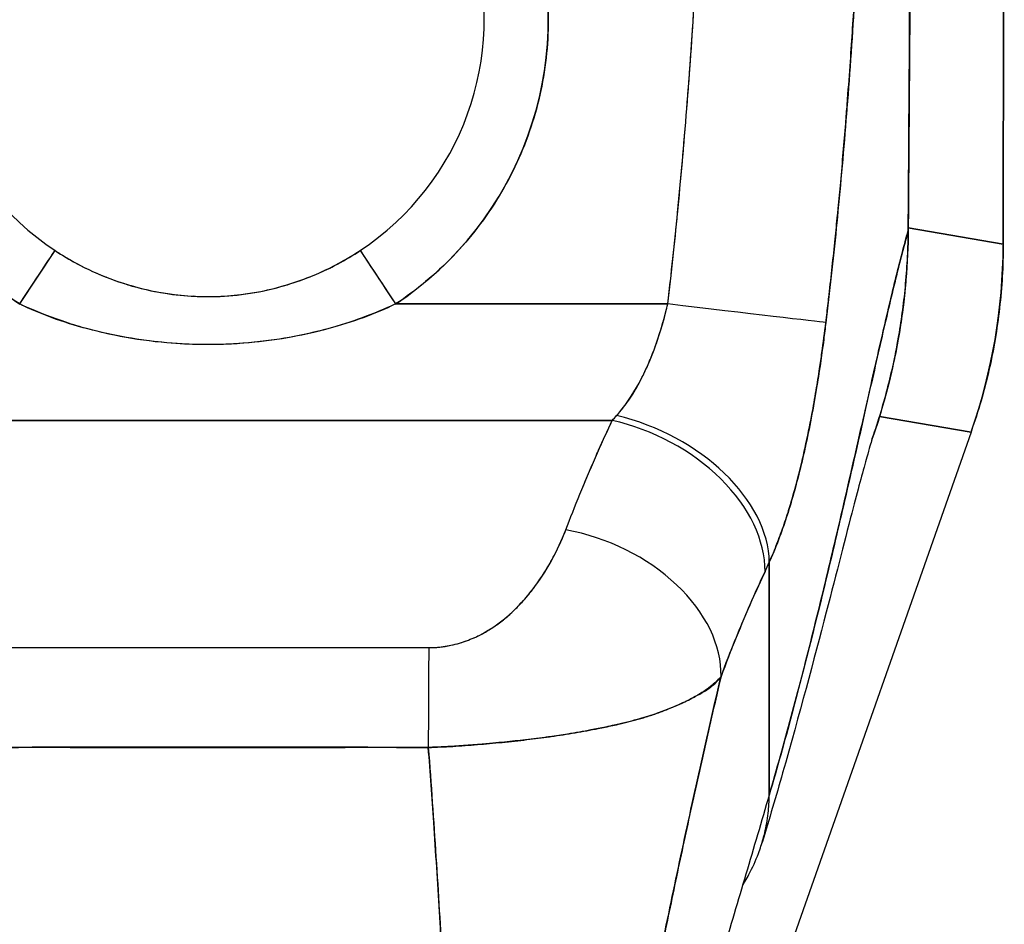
# Model space of a CAD drawing. Extents: x 784 to 1207, y 24 to 294.
# Tile 52 of 217: x 898.11 to 899.32, y 186.16 to 187.27. Entities that reach past the tile are written whole.
import ezdxf

# ---------------------------------------------------------------- set-up
doc = ezdxf.new("R2010")
doc.units = 0
doc.header["$LTSCALE"] = 4
doc.header["$MEASUREMENT"] = 0
doc.layers.get('0').update_dxf_attribs({"linetype": 'CONTINUOUS'})

msp = doc.modelspace()

# ---------------------------------------------------------------- linework, layer by layer
for p, q in [((899.3208, 186.9923), (899.3221, 188.0564)), ((899.3221, 188.0564), (899.3208, 186.9923)), ((898.7383, 187.1267), (898.7383, 187.1267)), ((898.7304, 187.1062), (898.7304, 187.1063)), ((898.5869, 187.0299), (898.5869, 187.0298)), ((899.2043, 187.0123), (899.3208, 186.9923)), ((899.3208, 186.9923), (899.2043, 187.0123)), ((899.2043, 187.0087), (899.2042, 187.0087)), ((898.142, 186.9955), (898.142, 186.9954)), ((898.5475, 186.9954), (898.5475, 186.9955)), ((899.3208, 186.9923), (899.3208, 186.991)), ((898.1142, 186.9188), (898.1576, 186.9844)), ((898.5319, 186.9844), (898.5753, 186.9188)), ((898.219, 186.9522), (898.2201, 186.9519)), ((898.238, 186.9454), (898.238, 186.9452)), ((898.238, 186.9452), (898.238, 186.9454)), ((898.2498, 186.9415), (898.2498, 186.9418)), ((898.9122, 186.9445), (898.9122, 186.9445)), ((898.9122, 186.9445), (898.9122, 186.9445)), ((898.3274, 186.9286), (898.3297, 186.9282)), ((898.5869, 186.9267), (898.5869, 186.9267)), ((898.5753, 186.9188), (898.9093, 186.9188)), ((898.9093, 186.9188), (898.5753, 186.9188)), ((898.91, 186.9248), (898.91, 186.9248)), ((898.142, 186.9069), (898.142, 186.9065)), ((898.5475, 186.9065), (898.5475, 186.9069)), ((898.3159, 186.8697), (898.3154, 186.8697)), ((898.3727, 186.8697), (898.3722, 186.8697)), ((897.8484, 186.776), (898.8411, 186.776)), ((898.8411, 186.776), (897.8484, 186.776)), ((899.1691, 186.781), (899.2813, 186.7618)), ((899.2813, 186.7618), (899.1691, 186.781)), ((899.2813, 186.7618), (898.7988, 185.3887)), ((899.2817, 186.7631), (899.2813, 186.7618)), ((899.0337, 186.3168), (899.0337, 186.6021)), ((899.0337, 186.6021), (899.0337, 186.3168)), ((898.7188, 186.5414), (898.7188, 186.5414)), ((898.6991, 186.5253), (898.6991, 186.5253)), ((898.6991, 186.5253), (898.6991, 186.5253)), ((898.2227, 186.3752), (898.2227, 186.3754)), ((898.2227, 186.3754), (898.2227, 186.3752)), ((898.2345, 186.3752), (898.2345, 186.3754)), ((898.2463, 186.3754), (898.2463, 186.3752)), ((898.4432, 186.3752), (898.4432, 186.3753)), ((898.455, 186.3753), (898.455, 186.3752)), ((898.4668, 186.3753), (898.4668, 186.3752)), ((898.4668, 186.3752), (898.4668, 186.3753))]:
    msp.add_line(p, q)
for centre, radius, start, end in [((898.3448, 187.2673), 0.4179, 303.4812, 236.5188), ((898.3448, 187.2673), 0.3392, 303.4812, 236.5188), ((898.3448, 187.2674), 0.5079, 255.3119, 255.312), ((898.3447, 187.2674), 0.5079, 284.688, 284.6881)]:
    msp.add_arc(centre, radius, start, end)
for centre, major_axis, ratio, start_param, end_param in [((899.1925, 187.0088), (0.0118, -0.0001), 0.00001, 0.135786, 0.227952), ((898.6336, 186.9914), (0.1162, 0.6786), 0.997956, 4.543675, 4.881103), ((898.1142, 186.9188), (0.0434, 0.0657), 0.00001, 4.712386, 6.250173), ((898.5753, 186.9188), (-0.0434, 0.0657), 0.00001, 0.032413, 1.570477), ((898.9093, 186.9188), (0.1955, -0.023), 0.00001, 0.126964, 1.570803), ((898.9093, 186.9188), (0.1955, -0.023), 0.00001, 0.126857, 1.570795), ((898.8768, 186.9578), (0.1374, 0.239), 0.280637, 4.023048, 4.058761), ((898.8766, 186.958), (0.1373, 0.2391), 0.281198, 4.022914, 4.058622), ((898.8465, 186.645), (0.1795, -0.0809), 0.661582, 0.294792, 1.860531), ((898.8465, 186.645), (0.1795, -0.0809), 0.661582, 0.294793, 1.860531), ((898.8411, 186.6333), (0.1785, -0.083), 0.690457, 0.302725, 1.881447), ((898.8411, 186.6333), (0.1785, -0.083), 0.690457, 0.302725, 1.881446), ((898.7842, 186.4991), (0.184, -0.0699), 0.701391, 0.242235, 1.831183), ((898.7842, 186.4991), (0.184, -0.0699), 0.701391, 0.242235, 1.831183), ((899.0648, 186.8919), (0.1189, 0.4119), 0.158708, 3.939526, 3.978632), ((899.0648, 186.8919), (-0.1189, -0.4118), 0.158692, 0.797928, 0.837041), ((898.616, 186.3548), (0.0006, 0.1968), 0.003076, 0.759767, 1.467632), ((898.616, 186.3548), (-0.0006, -0.1968), 0.003076, 3.90136, 4.609224), ((898.3448, 186.3958), (-0.0807, 0), 0.999084, 0.256191, 0.259896), ((898.3448, 186.3953), (-0.0689, 0), 0.999084, 0.293864, 0.298342), ((898.3448, 186.3953), (-0.0689, 0), 0.999084, 0.293864, 0.298342), ((898.3448, 186.3921), (-0.0602, 0), 0.999084, 0.280947, 0.286089), ((898.3448, 186.3921), (-0.0602, 0), 0.999084, 0.280947, 0.286089), ((898.3448, 186.3916), (-0.0485, 0), 0.999084, 0.341979, 0.348517), ((898.3448, 186.3916), (0.0485, 0), 0.999084, 5.934673, 5.939785), ((898.3448, 186.3921), (0.0602, 0), 0.999084, 5.997101, 6.000855), ((898.3448, 186.3921), (0.0602, 0), 0.999084, 5.997101, 6.000855), ((898.3448, 186.3953), (0.0689, 0), 0.999084, 5.984848, 5.987968), ((898.3448, 186.3953), (0.0689, 0), 0.999084, 5.984848, 5.987968), ((898.3448, 186.3958), (0.0807, 0), 0.999084, 6.023295, 6.025696)]:
    msp.add_ellipse(centre, major_axis=major_axis, ratio=ratio, start_param=start_param, end_param=end_param)
for points, knots in [([(899.2081, 187.9124), (899.2081, 187.8934), (899.2081, 187.873), (899.2081, 187.8517), (899.208, 187.838), (899.208, 187.8239), (899.208, 187.8094), (899.208, 187.8049), (899.208, 187.8004), (899.208, 187.7958), (899.2079, 187.7788), (899.2079, 187.7615), (899.2079, 187.7438), (899.2078, 187.7278), (899.2078, 187.7115), (899.2078, 187.695), (899.2078, 187.6945), (899.2078, 187.6941), (899.2078, 187.6936), (899.2077, 187.6789), (899.2077, 187.6639), (899.2076, 187.6487), (899.2076, 187.6342), (899.2075, 187.6194), (899.2075, 187.6043), (899.2074, 187.592), (899.2074, 187.5794), (899.2073, 187.5666), (899.2073, 187.5511), (899.2072, 187.5351), (899.2071, 187.5189), (899.207, 187.4913), (899.2069, 187.4629), (899.2068, 187.4342), (899.2067, 187.4309), (899.2067, 187.4276), (899.2067, 187.4242), (899.2066, 187.3981), (899.2065, 187.3719), (899.2063, 187.3455), (899.2062, 187.3297), (899.2062, 187.314), (899.2061, 187.2983), (899.206, 187.2908), (899.206, 187.2834), (899.206, 187.276), (899.2059, 187.2667), (899.2059, 187.2575), (899.2058, 187.2483), (899.2057, 187.2304), (899.2056, 187.2126), (899.2055, 187.1951), (899.2054, 187.1756), (899.2053, 187.1565), (899.2052, 187.1379), (899.2052, 187.1362), (899.2052, 187.1346), (899.2051, 187.1329), (899.205, 187.1133), (899.2049, 187.0943), (899.2048, 187.076), (899.2046, 187.0521), (899.2044, 187.0295), (899.2042, 187.0087)], [0, 0, 0, 0, 0.086854, 0.086854, 0.086854, 0.142857, 0.142857, 0.142857, 0.160393, 0.160393, 0.160393, 0.225332, 0.225332, 0.225332, 0.284072, 0.284072, 0.284072, 0.285714, 0.285714, 0.285714, 0.337995, 0.337995, 0.337995, 0.387858, 0.387858, 0.387858, 0.428571, 0.428571, 0.428571, 0.477903, 0.477903, 0.477903, 0.561799, 0.561799, 0.561799, 0.571429, 0.571429, 0.571429, 0.647398, 0.647398, 0.647398, 0.692793, 0.692793, 0.692793, 0.714286, 0.714286, 0.714286, 0.741164, 0.741164, 0.741164, 0.793671, 0.793671, 0.793671, 0.851961, 0.851961, 0.851961, 0.857143, 0.857143, 0.857143, 0.918923, 0.918923, 0.918923, 1, 1, 1, 1]), ([(899.2042, 187.0087), (899.2048, 187.0812), (899.2053, 187.1542), (899.2057, 187.2277), (899.2058, 187.2533), (899.206, 187.2789), (899.2061, 187.3046), (899.2064, 187.3492), (899.2066, 187.394), (899.2068, 187.4389), (899.207, 187.4942), (899.2073, 187.5498), (899.2075, 187.6057), (899.2076, 187.6259), (899.2076, 187.6461), (899.2077, 187.6664), (899.2079, 187.7478), (899.2081, 187.8298), (899.2081, 187.9124)], [0, 0, 0, 0, 0.247318, 0.247318, 0.247318, 0.333333, 0.333333, 0.333333, 0.482783, 0.482783, 0.482783, 0.666667, 0.666667, 0.666667, 0.733158, 0.733158, 0.733158, 1, 1, 1, 1]), ([(898.1142, 186.9188), (898.0884, 186.9358), (898.065, 186.9553), (898.0437, 186.9774), (898.0224, 186.9996), (898.0033, 187.0245), (897.9871, 187.0511), (897.971, 187.0777), (897.958, 187.106), (897.9482, 187.1354), (897.9384, 187.1648), (897.9319, 187.1953), (897.9289, 187.2261), (897.9258, 187.257), (897.9262, 187.2882), (897.9301, 187.319), (897.9339, 187.3497), (897.9412, 187.3801), (897.9517, 187.4092), (897.9622, 187.4384), (897.976, 187.4664), (897.9927, 187.4925), (898.0094, 187.5186), (898.029, 187.5429), (898.0511, 187.5647), (898.0732, 187.5865), (898.0977, 187.6058), (898.124, 187.6222), (898.1503, 187.6385), (898.1785, 187.652), (898.2078, 187.6621), (898.237, 187.6723), (898.2675, 187.6792), (898.2983, 187.6826), (898.3291, 187.6861), (898.3603, 187.6861), (898.3911, 187.6827), (898.4219, 187.6792), (898.4524, 187.6723), (898.4816, 187.6622), (898.5109, 187.652), (898.5391, 187.6386), (898.5654, 187.6222), (898.5918, 187.6058), (898.6163, 187.5865), (898.6383, 187.5647), (898.6604, 187.543), (898.68, 187.5187), (898.6967, 187.4926), (898.7135, 187.4665), (898.7272, 187.4385), (898.7378, 187.4093), (898.7483, 187.3802), (898.7556, 187.3498), (898.7594, 187.3191), (898.7633, 187.2883), (898.7637, 187.2571), (898.7606, 187.2263), (898.7576, 187.1954), (898.7511, 187.1649), (898.7413, 187.1355), (898.7315, 187.1061), (898.7185, 187.0778), (898.7024, 187.0512), (898.6863, 187.0246), (898.6671, 186.9997), (898.6458, 186.9775), (898.6245, 186.9553), (898.6011, 186.9359), (898.5753, 186.9188)], [0, 0, 0, 0, 0.043478, 0.043478, 0.043478, 0.086957, 0.086957, 0.086957, 0.130435, 0.130435, 0.130435, 0.173913, 0.173913, 0.173913, 0.217391, 0.217391, 0.217391, 0.26087, 0.26087, 0.26087, 0.304348, 0.304348, 0.304348, 0.347826, 0.347826, 0.347826, 0.391304, 0.391304, 0.391304, 0.434783, 0.434783, 0.434783, 0.478261, 0.478261, 0.478261, 0.521739, 0.521739, 0.521739, 0.565217, 0.565217, 0.565217, 0.608696, 0.608696, 0.608696, 0.652174, 0.652174, 0.652174, 0.695652, 0.695652, 0.695652, 0.73913, 0.73913, 0.73913, 0.782609, 0.782609, 0.782609, 0.826087, 0.826087, 0.826087, 0.869565, 0.869565, 0.869565, 0.913043, 0.913043, 0.913043, 0.956522, 0.956522, 0.956522, 1, 1, 1, 1]), ([(898.9093, 186.9188), (898.9141, 186.9601), (898.9186, 187.0021), (898.9227, 187.0447), (898.9268, 187.0874), (898.9305, 187.1307), (898.9339, 187.1746), (898.9373, 187.2186), (898.9404, 187.2632), (898.9431, 187.3085)], [0, 0, 0, 0, 0.333333, 0.333333, 0.333333, 0.666667, 0.666667, 0.666667, 1, 1, 1, 1]), ([(898.9093, 186.9188), (898.9136, 186.9561), (898.9177, 186.9934), (898.9214, 187.0308), (898.9258, 187.0762), (898.9298, 187.1217), (898.9334, 187.1672), (898.937, 187.2143), (898.9402, 187.2614), (898.9431, 187.3085)], [0, 0, 0, 0, 0.288491, 0.288491, 0.288491, 0.638459, 0.638459, 0.638459, 1, 1, 1, 1]), ([(899.1032, 186.8959), (899.1037, 186.9001), (899.1042, 186.9042), (899.1047, 186.9084), (899.1055, 186.9157), (899.1064, 186.923), (899.1072, 186.9302), (899.1098, 186.9532), (899.1123, 186.9759), (899.1146, 186.9985), (899.1156, 187.0082), (899.1166, 187.018), (899.1175, 187.0277), (899.1178, 187.0304), (899.1181, 187.0331), (899.1183, 187.0358), (899.1194, 187.0466), (899.1204, 187.0575), (899.1214, 187.0682), (899.1236, 187.0925), (899.1257, 187.1165), (899.1276, 187.1401), (899.1282, 187.148), (899.1288, 187.1559), (899.1294, 187.1637), (899.1296, 187.1658), (899.1298, 187.1679), (899.1299, 187.17), (899.1311, 187.1855), (899.1322, 187.2009), (899.1333, 187.216), (899.1353, 187.2436), (899.137, 187.2706), (899.1386, 187.2968)], [0, 0, 0, 0, 0.029161, 0.029161, 0.029161, 0.080621, 0.080621, 0.080621, 0.243196, 0.243196, 0.243196, 0.313778, 0.313778, 0.313778, 0.333333, 0.333333, 0.333333, 0.41251, 0.41251, 0.41251, 0.591045, 0.591045, 0.591045, 0.650584, 0.650584, 0.650584, 0.666667, 0.666667, 0.666667, 0.784923, 0.784923, 0.784923, 1, 1, 1, 1]), ([(899.1386, 187.2968), (899.1358, 187.2501), (899.1326, 187.2041), (899.1291, 187.1589), (899.1289, 187.1566), (899.1287, 187.1543), (899.1285, 187.152), (899.1251, 187.1091), (899.1214, 187.0668), (899.1173, 187.0252), (899.1169, 187.0207), (899.1164, 187.0162), (899.116, 187.0117), (899.112, 186.9725), (899.1078, 186.9339), (899.1032, 186.8959)], [0, 0, 0, 0, 0.333333, 0.333333, 0.333333, 0.350215, 0.350215, 0.350215, 0.666667, 0.666667, 0.666667, 0.701162, 0.701162, 0.701162, 1, 1, 1, 1]), ([(899.0337, 186.3168), (899.043, 186.3485), (899.052, 186.3807), (899.0607, 186.4131), (899.0695, 186.4455), (899.078, 186.4782), (899.0861, 186.5108), (899.0943, 186.5434), (899.1023, 186.576), (899.1099, 186.6081), (899.1176, 186.6402), (899.1249, 186.672), (899.132, 186.703), (899.1392, 186.7339), (899.146, 186.7641), (899.1525, 186.7931), (899.1591, 186.8221), (899.1654, 186.8499), (899.1714, 186.876), (899.1774, 186.9021), (899.1832, 186.9266), (899.1886, 186.9488), (899.1941, 186.9711), (899.1993, 186.9912), (899.2042, 187.0087)], [0, 0, 0, 0, 0.124948, 0.124948, 0.124948, 0.249955, 0.249955, 0.249955, 0.374963, 0.374963, 0.374963, 0.49997, 0.49997, 0.49997, 0.624978, 0.624978, 0.624978, 0.749985, 0.749985, 0.749985, 0.874993, 0.874993, 0.874993, 1, 1, 1, 1]), ([(899.2042, 187.0087), (899.2028, 187.0037), (899.2014, 186.9984), (899.1999, 186.9929), (899.1973, 186.9832), (899.1946, 186.9728), (899.1919, 186.9618), (899.1891, 186.9508), (899.1863, 186.9392), (899.1834, 186.927), (899.1805, 186.9149), (899.1775, 186.9022), (899.1744, 186.8891), (899.1714, 186.876), (899.1683, 186.8624), (899.1651, 186.8484), (899.1619, 186.8344), (899.1586, 186.82), (899.1553, 186.8053), (899.152, 186.7906), (899.1486, 186.7755), (899.1451, 186.7602), (899.1416, 186.7449), (899.1381, 186.7293), (899.1344, 186.7134), (899.1308, 186.6976), (899.1271, 186.6816), (899.1234, 186.6654), (899.1196, 186.6491), (899.1158, 186.6328), (899.1119, 186.6163), (899.1079, 186.5998), (899.104, 186.5832), (899.0999, 186.5665), (899.0959, 186.5498), (899.0917, 186.5331), (899.0875, 186.5164), (899.0833, 186.4996), (899.0791, 186.4828), (899.0747, 186.4661), (899.0704, 186.4493), (899.066, 186.4326), (899.0615, 186.4159), (899.057, 186.3992), (899.0525, 186.3826), (899.0478, 186.3661), (899.0432, 186.3496), (899.0385, 186.3331), (899.0337, 186.3168)], [0, 0, 0, 0, 0.036069, 0.036069, 0.036069, 0.100331, 0.100331, 0.100331, 0.164593, 0.164593, 0.164593, 0.228855, 0.228855, 0.228855, 0.293118, 0.293118, 0.293118, 0.35738, 0.35738, 0.35738, 0.421642, 0.421642, 0.421642, 0.485904, 0.485904, 0.485904, 0.550166, 0.550166, 0.550166, 0.614429, 0.614429, 0.614429, 0.678691, 0.678691, 0.678691, 0.742953, 0.742953, 0.742953, 0.807215, 0.807215, 0.807215, 0.871477, 0.871477, 0.871477, 0.93574, 0.93574, 0.93574, 1, 1, 1, 1]), ([(899.1601, 186.7537), (899.164, 186.7647), (899.1676, 186.7758), (899.1709, 186.787), (899.1741, 186.7977), (899.1771, 186.8084), (899.1798, 186.8192), (899.1824, 186.8292), (899.1847, 186.8393), (899.1869, 186.8494), (899.1885, 186.8568), (899.1899, 186.8643), (899.1913, 186.8717), (899.1918, 186.8745), (899.1923, 186.8773), (899.1928, 186.8801), (899.1946, 186.8906), (899.1962, 186.901), (899.1975, 186.9116), (899.199, 186.9223), (899.2001, 186.9331), (899.2011, 186.944), (899.2021, 186.955), (899.2029, 186.9661), (899.2034, 186.9772), (899.2039, 186.9877), (899.2042, 186.9982), (899.2042, 187.0087)], [0.790003, 0.790003, 0.790003, 0.790003, 0.8183588, 0.8183588, 0.8183588, 0.845378, 0.845378, 0.845378, 0.870503, 0.870503, 0.870503, 0.8888889, 0.8888889, 0.8888889, 0.8957748, 0.8957748, 0.8957748, 0.9214813, 0.9214813, 0.9214813, 0.9477805, 0.9477805, 0.9477805, 0.9746573, 0.9746573, 0.9746573, 1, 1, 1, 1]), ([(899.2042, 187.0087), (899.2041, 186.99), (899.2033, 186.9695), (899.2015, 186.9481), (899.2004, 186.9351), (899.1989, 186.9217), (899.1971, 186.9082), (899.1958, 186.8982), (899.1942, 186.8882), (899.1924, 186.878), (899.1881, 186.8532), (899.1824, 186.8277), (899.175, 186.8011), (899.1745, 186.7995), (899.1741, 186.7979), (899.1736, 186.7962), (899.1696, 186.7823), (899.1651, 186.7681), (899.1601, 186.7537)], [0, 0, 0, 0, 0.0478542, 0.0478542, 0.0478542, 0.0769231, 0.0769231, 0.0769231, 0.0983166, 0.0983166, 0.0983166, 0.1506385, 0.1506385, 0.1506385, 0.1538462, 0.1538462, 0.1538462, 0.1810696, 0.1810696, 0.1810696, 0.1810696]), ([(899.3208, 186.991), (899.3207, 186.9652), (899.3193, 186.9393), (899.3163, 186.9137), (899.3134, 186.8881), (899.3091, 186.8626), (899.3033, 186.8374), (899.2975, 186.8123), (899.2903, 186.7874), (899.2817, 186.7631)], [0, 0, 0, 0, 0.333333, 0.333333, 0.333333, 0.666667, 0.666667, 0.666667, 1, 1, 1, 1]), ([(899.3208, 186.9923), (899.3208, 186.9922), (899.3208, 186.992), (899.3208, 186.9919), (899.3208, 186.9917), (899.3208, 186.9916), (899.3208, 186.9914), (899.3208, 186.9913), (899.3208, 186.9911), (899.3208, 186.991)], [0, 0, 0, 0, 0.333333, 0.333333, 0.333333, 0.666667, 0.666667, 0.666667, 1, 1, 1, 1]), ([(898.1576, 186.9844), (898.1606, 186.9824), (898.1637, 186.9805), (898.1667, 186.9786), (898.1787, 186.9712), (898.191, 186.9646), (898.2036, 186.9588), (898.2175, 186.9524), (898.2319, 186.947), (898.2464, 186.9425), (898.2616, 186.9379), (898.2771, 186.9343), (898.2926, 186.9319), (898.3048, 186.93), (898.317, 186.9288), (898.3292, 186.9282), (898.3328, 186.928), (898.3363, 186.9279), (898.3399, 186.9279), (898.3415, 186.9278), (898.3431, 186.9278), (898.3448, 186.9278), (898.3586, 186.9278), (898.3725, 186.9287), (898.3862, 186.9304), (898.4009, 186.9322), (898.4154, 186.935), (898.4297, 186.9387), (898.443, 186.9422), (898.4561, 186.9465), (898.469, 186.9516), (898.4805, 186.9561), (898.4918, 186.9613), (898.5028, 186.9672), (898.5087, 186.9703), (898.5145, 186.9735), (898.5202, 186.977), (898.5237, 186.9791), (898.5271, 186.9813), (898.5306, 186.9835), (898.531, 186.9838), (898.5314, 186.9841), (898.5319, 186.9844)], [0, 0, 0, 0, 0.026731, 0.026731, 0.026731, 0.131047, 0.131047, 0.131047, 0.24653, 0.24653, 0.24653, 0.366857, 0.366857, 0.366857, 0.460404, 0.460404, 0.460404, 0.48757, 0.48757, 0.48757, 0.5, 0.5, 0.5, 0.605726, 0.605726, 0.605726, 0.718306, 0.718306, 0.718306, 0.822579, 0.822579, 0.822579, 0.916011, 0.916011, 0.916011, 0.965684, 0.965684, 0.965684, 0.996073, 0.996073, 0.996073, 1, 1, 1, 1]), ([(898.1576, 186.9843), (898.1754, 186.9725), (898.1946, 186.9623), (898.2151, 186.9538), (898.2357, 186.9453), (898.2577, 186.9386), (898.2795, 186.9343), (898.3014, 186.9301), (898.3231, 186.928), (898.3448, 186.928), (898.3665, 186.928), (898.3881, 186.9301), (898.41, 186.9343), (898.4318, 186.9386), (898.4539, 186.9453), (898.4744, 186.9538), (898.495, 186.9623), (898.5141, 186.9725), (898.5319, 186.9843)], [0, 0, 0, 0, 0.166667, 0.166667, 0.166667, 0.333333, 0.333333, 0.333333, 0.5, 0.5, 0.5, 0.666667, 0.666667, 0.666667, 0.833333, 0.833333, 0.833333, 1, 1, 1, 1]), ([(898.5753, 186.9188), (898.5499, 186.9064), (898.5225, 186.8964), (898.4923, 186.8884), (898.462, 186.8803), (898.4289, 186.8743), (898.3955, 186.8712), (898.362, 186.8682), (898.3283, 186.8682), (898.2948, 186.8712), (898.2614, 186.8742), (898.2282, 186.8802), (898.1978, 186.8882), (898.1674, 186.8963), (898.1398, 186.9063), (898.1142, 186.9188)], [0, 0, 0, 0, 0.2, 0.2, 0.2, 0.4, 0.4, 0.4, 0.6, 0.6, 0.6, 0.8, 0.8, 0.8, 1, 1, 1, 1]), ([(898.5753, 186.9188), (898.5747, 186.9185), (898.5742, 186.9183), (898.5736, 186.918), (898.5626, 186.913), (898.5513, 186.9083), (898.5394, 186.9038), (898.5261, 186.8987), (898.5123, 186.894), (898.4978, 186.8899), (898.4959, 186.8894), (898.4941, 186.8889), (898.4922, 186.8883), (898.4785, 186.8846), (898.4641, 186.8813), (898.4495, 186.8786), (898.4319, 186.8753), (898.4139, 186.8729), (898.3958, 186.8713), (898.3956, 186.8713), (898.3954, 186.8712), (898.3951, 186.8712), (898.3764, 186.8696), (898.3575, 186.8688), (898.3388, 186.869), (898.3241, 186.8692), (898.3094, 186.8699), (898.2947, 186.8712), (898.29, 186.8716), (898.2853, 186.8721), (898.2806, 186.8726), (898.2612, 186.8748), (898.2421, 186.8779), (898.2236, 186.8819), (898.2148, 186.8838), (898.2062, 186.8859), (898.1978, 186.8882), (898.1886, 186.8907), (898.1796, 186.8934), (898.1709, 186.8964), (898.155, 186.9016), (898.1399, 186.9075), (898.1255, 186.9138), (898.1217, 186.9154), (898.1179, 186.9171), (898.1142, 186.9188)], [0, 0, 0, 0, 0.004325, 0.004325, 0.004325, 0.090849, 0.090849, 0.090849, 0.187661, 0.187661, 0.187661, 0.2, 0.2, 0.2, 0.290523, 0.290523, 0.290523, 0.398627, 0.398627, 0.398627, 0.4, 0.4, 0.4, 0.512246, 0.512246, 0.512246, 0.6, 0.6, 0.6, 0.628359, 0.628359, 0.628359, 0.744718, 0.744718, 0.744718, 0.8, 0.8, 0.8, 0.860782, 0.860782, 0.860782, 0.970989, 0.970989, 0.970989, 1, 1, 1, 1]), ([(898.8465, 186.7819), (898.8568, 186.7937), (898.8661, 186.8071), (898.874, 186.8218), (898.882, 186.8364), (898.8888, 186.8523), (898.8947, 186.8687), (898.9005, 186.8851), (898.9054, 186.9019), (898.9093, 186.9188)], [0, 0, 0, 0, 0.333333, 0.333333, 0.333333, 0.666667, 0.666667, 0.666667, 1, 1, 1, 1]), ([(898.8465, 186.7819), (898.8483, 186.7839), (898.8501, 186.786), (898.8518, 186.7882), (898.854, 186.7908), (898.8561, 186.7935), (898.8582, 186.7964), (898.8603, 186.7994), (898.8625, 186.8025), (898.8646, 186.8057), (898.8668, 186.8092), (898.869, 186.8128), (898.8712, 186.8166), (898.8735, 186.8207), (898.8758, 186.825), (898.878, 186.8294), (898.8805, 186.8343), (898.8829, 186.8394), (898.8851, 186.8446), (898.8877, 186.8504), (898.8901, 186.8564), (898.8924, 186.8626), (898.895, 186.8695), (898.8975, 186.8767), (898.8997, 186.8839), (898.9023, 186.892), (898.9046, 186.9003), (898.9068, 186.9087), (898.9076, 186.912), (898.9085, 186.9154), (898.9093, 186.9188)], [0, 0, 0, 0, 0.060949, 0.060949, 0.060949, 0.135639, 0.135639, 0.135639, 0.215708, 0.215708, 0.215708, 0.303486, 0.303486, 0.303486, 0.401292, 0.401292, 0.401292, 0.511372, 0.511372, 0.511372, 0.635855, 0.635855, 0.635855, 0.776826, 0.776826, 0.776826, 0.936006, 0.936006, 0.936006, 1, 1, 1, 1]), ([(899.0337, 186.6021), (899.0372, 186.6099), (899.0405, 186.6179), (899.0436, 186.6259), (899.0455, 186.6307), (899.0473, 186.6356), (899.0491, 186.6405), (899.0518, 186.6481), (899.0544, 186.6557), (899.0568, 186.6633), (899.0578, 186.6666), (899.0589, 186.6698), (899.0598, 186.673), (899.0612, 186.6775), (899.0625, 186.682), (899.0637, 186.6864), (899.0674, 186.6993), (899.0706, 186.712), (899.0736, 186.7246), (899.0751, 186.7306), (899.0764, 186.7365), (899.0777, 186.7424), (899.0808, 186.7563), (899.0835, 186.7698), (899.0861, 186.7832), (899.0879, 186.7932), (899.0897, 186.8031), (899.0913, 186.8129), (899.0928, 186.8219), (899.0942, 186.8309), (899.0956, 186.8399), (899.0966, 186.8463), (899.0975, 186.8527), (899.0984, 186.8592), (899.1001, 186.8714), (899.1017, 186.8837), (899.1032, 186.8959)], [0, 0, 0, 0, 0.078629, 0.078629, 0.078629, 0.12616, 0.12616, 0.12616, 0.2, 0.2, 0.2, 0.231421, 0.231421, 0.231421, 0.274676, 0.274676, 0.274676, 0.4, 0.4, 0.4, 0.460013, 0.460013, 0.460013, 0.6, 0.6, 0.6, 0.704237, 0.704237, 0.704237, 0.8, 0.8, 0.8, 0.868687, 0.868687, 0.868687, 1, 1, 1, 1]), ([(899.1032, 186.8959), (899.1023, 186.889), (899.1015, 186.882), (899.1006, 186.875), (899.0983, 186.8579), (899.0958, 186.8406), (899.093, 186.8235), (899.0928, 186.8219), (899.0925, 186.8203), (899.0923, 186.8187), (899.0901, 186.8054), (899.0877, 186.7921), (899.0852, 186.7789), (899.0829, 186.7667), (899.0804, 186.7547), (899.0778, 186.7428), (899.0777, 186.7421), (899.0775, 186.7414), (899.0774, 186.7407), (899.0749, 186.7298), (899.0723, 186.719), (899.0696, 186.7083), (899.0672, 186.6989), (899.0647, 186.6897), (899.062, 186.6805), (899.061, 186.677), (899.06, 186.6736), (899.0589, 186.6701), (899.0576, 186.6656), (899.0561, 186.6611), (899.0547, 186.6566), (899.0523, 186.6495), (899.0499, 186.6425), (899.0474, 186.6356), (899.0451, 186.6293), (899.0426, 186.623), (899.0401, 186.6168), (899.0381, 186.6119), (899.0359, 186.6069), (899.0337, 186.6021)], [0, 0, 0, 0, 0.067817, 0.067817, 0.067817, 0.234588, 0.234588, 0.234588, 0.25, 0.25, 0.25, 0.380149, 0.380149, 0.380149, 0.5, 0.5, 0.5, 0.506838, 0.506838, 0.506838, 0.617148, 0.617148, 0.617148, 0.713405, 0.713405, 0.713405, 0.75, 0.75, 0.75, 0.798131, 0.798131, 0.798131, 0.874043, 0.874043, 0.874043, 0.943786, 0.943786, 0.943786, 1, 1, 1, 1]), ([(898.7842, 186.6418), (898.7897, 186.6563), (898.7955, 186.671), (898.8015, 186.6858), (898.8023, 186.6877), (898.8031, 186.6896), (898.8039, 186.6915), (898.8092, 186.7045), (898.8148, 186.7175), (898.8205, 186.7306), (898.8218, 186.7335), (898.8231, 186.7364), (898.8244, 186.7394), (898.8298, 186.7515), (898.8354, 186.7638), (898.8411, 186.776)], [0, 0, 0, 0, 0.333333, 0.333333, 0.333333, 0.376093, 0.376093, 0.376093, 0.666667, 0.666667, 0.666667, 0.731304, 0.731304, 0.731304, 1, 1, 1, 1]), ([(898.7842, 186.6418), (898.7897, 186.6563), (898.7955, 186.671), (898.8015, 186.6858), (898.8076, 186.7006), (898.8139, 186.7155), (898.8205, 186.7306), (898.8271, 186.7456), (898.834, 186.7608), (898.8411, 186.776)], [0, 0, 0, 0, 0.333333, 0.333333, 0.333333, 0.666667, 0.666667, 0.666667, 1, 1, 1, 1]), ([(899.1604, 186.7545), (899.1604, 186.7545), (899.1601, 186.7537), (899.1586, 186.7489), (899.1564, 186.7414), (899.1492, 186.7159), (899.1434, 186.6945), (899.1276, 186.6338), (899.1164, 186.5901), (899.0885, 186.4828), (899.0706, 186.4155), (899.0422, 186.3161), (899.0338, 186.2875), (899.025, 186.2585)], [0.113117, 0.113117, 0.113117, 0.113117, 0.210997, 0.210997, 0.465269, 0.465269, 0.84628, 0.84628, 1.372791, 1.372791, 1.994883, 1.994883, 2.236761, 2.236761, 2.236761, 2.236761]), ([(898.616, 186.4976), (898.6188, 186.4976), (898.6216, 186.4976), (898.6245, 186.4978), (898.6275, 186.498), (898.6305, 186.4983), (898.6336, 186.4988), (898.6368, 186.4992), (898.6401, 186.4998), (898.6433, 186.5005), (898.6468, 186.5012), (898.6503, 186.5021), (898.6537, 186.5031), (898.6575, 186.5042), (898.6612, 186.5054), (898.6648, 186.5068), (898.6677, 186.508), (898.6707, 186.5092), (898.6736, 186.5105), (898.6745, 186.5109), (898.6755, 186.5114), (898.6764, 186.5118), (898.6806, 186.5138), (898.6846, 186.516), (898.6886, 186.5184), (898.6929, 186.521), (898.6971, 186.5238), (898.7011, 186.5267), (898.7056, 186.53), (898.7099, 186.5335), (898.714, 186.5371), (898.7166, 186.5394), (898.7191, 186.5417), (898.7216, 186.5442), (898.7235, 186.5459), (898.7253, 186.5478), (898.727, 186.5496), (898.7317, 186.5545), (898.736, 186.5595), (898.7402, 186.5647), (898.7449, 186.5705), (898.7492, 186.5764), (898.7534, 186.5826), (898.7579, 186.5892), (898.7621, 186.5961), (898.766, 186.6031), (898.7698, 186.6099), (898.7734, 186.6169), (898.7766, 186.6239), (898.7794, 186.6298), (898.7819, 186.6358), (898.7842, 186.6418)], [0, 0, 0, 0, 0.036619, 0.036619, 0.036619, 0.07542, 0.07542, 0.07542, 0.116832, 0.116832, 0.116832, 0.161518, 0.161518, 0.161518, 0.2101, 0.2101, 0.2101, 0.25, 0.25, 0.25, 0.263174, 0.263174, 0.263174, 0.321517, 0.321517, 0.321517, 0.385689, 0.385689, 0.385689, 0.455959, 0.455959, 0.455959, 0.5, 0.5, 0.5, 0.532725, 0.532725, 0.532725, 0.617421, 0.617421, 0.617421, 0.711301, 0.711301, 0.711301, 0.813465, 0.813465, 0.813465, 0.914177, 0.914177, 0.914177, 1, 1, 1, 1]), ([(898.616, 186.4976), (898.6249, 186.4974), (898.6339, 186.4984), (898.6432, 186.5004), (898.6526, 186.5024), (898.6623, 186.5055), (898.6717, 186.5097), (898.6812, 186.5138), (898.6904, 186.5191), (898.6992, 186.5254), (898.7081, 186.5317), (898.7165, 186.5389), (898.7245, 186.5471), (898.7325, 186.5552), (898.7401, 186.5641), (898.7472, 186.5738), (898.7544, 186.5836), (898.7611, 186.5941), (898.7673, 186.6054), (898.7734, 186.6167), (898.779, 186.6288), (898.7842, 186.6418)], [0, 0, 0, 0, 0.142857, 0.142857, 0.142857, 0.285714, 0.285714, 0.285714, 0.428571, 0.428571, 0.428571, 0.571429, 0.571429, 0.571429, 0.714286, 0.714286, 0.714286, 0.857143, 0.857143, 0.857143, 1, 1, 1, 1]), ([(898.9746, 186.4622), (898.9803, 186.4776), (898.9862, 186.4925), (898.9921, 186.5072), (898.9956, 186.5159), (898.9992, 186.5244), (899.0028, 186.5329), (899.0029, 186.5332), (899.0031, 186.5336), (899.0032, 186.5339), (899.0055, 186.5393), (899.0079, 186.5447), (899.0102, 186.5501), (899.0163, 186.564), (899.0224, 186.5776), (899.0286, 186.5909)], [0, 0, 0, 0, 0.333333, 0.333333, 0.333333, 0.531303, 0.531303, 0.531303, 0.538863, 0.538863, 0.538863, 0.666667, 0.666667, 0.666667, 1, 1, 1, 1]), ([(899.0286, 186.5909), (899.0231, 186.5791), (899.0178, 186.5674), (899.0126, 186.5556), (899.0059, 186.5404), (898.9994, 186.5251), (898.9932, 186.5098), (898.9867, 186.494), (898.9805, 186.4781), (898.9746, 186.4622)], [0, 0, 0, 0, 0.2755, 0.2755, 0.2755, 0.631774, 0.631774, 0.631774, 1, 1, 1, 1]), ([(898.0735, 186.4976), (898.1332, 186.4976), (898.1931, 186.4976), (898.2537, 186.4976), (898.3143, 186.4976), (898.3755, 186.4976), (898.4361, 186.4976), (898.4966, 186.4976), (898.5564, 186.4976), (898.616, 186.4976)], [0, 0, 0, 0, 0.333333, 0.333333, 0.333333, 0.666667, 0.666667, 0.666667, 1, 1, 1, 1]), ([(898.9746, 186.4622), (898.9715, 186.4584), (898.9678, 186.4548), (898.9636, 186.4513), (898.9586, 186.4472), (898.9528, 186.4433), (898.9463, 186.4395), (898.9452, 186.4388), (898.9441, 186.4382), (898.943, 186.4376), (898.9372, 186.4343), (898.9307, 186.4311), (898.9238, 186.4279), (898.9159, 186.4244), (898.9075, 186.421), (898.8986, 186.4178), (898.8969, 186.4173), (898.8952, 186.4167), (898.8936, 186.4161), (898.8865, 186.4137), (898.8792, 186.4115), (898.8716, 186.4094), (898.8626, 186.4069), (898.8532, 186.4046), (898.8436, 186.4024), (898.8401, 186.4017), (898.8365, 186.4009), (898.8329, 186.4001), (898.827, 186.3989), (898.821, 186.3977), (898.815, 186.3966), (898.8056, 186.3948), (898.7961, 186.3932), (898.7864, 186.3916), (898.7792, 186.3905), (898.7718, 186.3894), (898.7644, 186.3883), (898.7624, 186.3881), (898.7604, 186.3878), (898.7584, 186.3875), (898.7495, 186.3863), (898.7406, 186.3852), (898.7315, 186.3841), (898.723, 186.3832), (898.7144, 186.3823), (898.7058, 186.3814), (898.7008, 186.3809), (898.6958, 186.3804), (898.6907, 186.38), (898.6877, 186.3797), (898.6846, 186.3794), (898.6816, 186.3792), (898.6739, 186.3785), (898.6662, 186.3779), (898.6586, 186.3774), (898.6512, 186.3769), (898.6439, 186.3764), (898.6365, 186.376), (898.6295, 186.3757), (898.6225, 186.3754), (898.6155, 186.3751)], [0, 0, 0, 0, 0.070099, 0.070099, 0.070099, 0.153227, 0.153227, 0.153227, 0.166667, 0.166667, 0.166667, 0.237919, 0.237919, 0.237919, 0.318443, 0.318443, 0.318443, 0.333333, 0.333333, 0.333333, 0.396446, 0.396446, 0.396446, 0.472282, 0.472282, 0.472282, 0.5, 0.5, 0.5, 0.545332, 0.545332, 0.545332, 0.61493, 0.61493, 0.61493, 0.666667, 0.666667, 0.666667, 0.680579, 0.680579, 0.680579, 0.742113, 0.742113, 0.742113, 0.799672, 0.799672, 0.799672, 0.833333, 0.833333, 0.833333, 0.853588, 0.853588, 0.853588, 0.904523, 0.904523, 0.904523, 0.953187, 0.953187, 0.953187, 1, 1, 1, 1]), ([(898.6155, 186.3751), (898.6254, 186.3755), (898.6354, 186.3759), (898.6454, 186.3765), (898.6555, 186.3771), (898.6656, 186.3779), (898.6757, 186.3787), (898.6806, 186.3791), (898.6855, 186.3795), (898.6905, 186.38), (898.6957, 186.3804), (898.7009, 186.3809), (898.7061, 186.3814), (898.7112, 186.3819), (898.7163, 186.3825), (898.7214, 186.383), (898.7265, 186.3836), (898.7314, 186.3841), (898.7364, 186.3847), (898.7457, 186.3858), (898.755, 186.387), (898.7641, 186.3883), (898.7648, 186.3884), (898.7656, 186.3885), (898.7663, 186.3886), (898.7763, 186.39), (898.786, 186.3915), (898.7956, 186.3931), (898.8052, 186.3948), (898.8147, 186.3965), (898.8239, 186.3983), (898.8268, 186.3989), (898.8297, 186.3995), (898.8326, 186.4001), (898.8388, 186.4013), (898.8449, 186.4027), (898.8509, 186.4041), (898.8596, 186.4061), (898.868, 186.4083), (898.8762, 186.4106), (898.8772, 186.4109), (898.8782, 186.4112), (898.8793, 186.4115), (898.884, 186.413), (898.8887, 186.4145), (898.8933, 186.416), (898.8954, 186.4168), (898.8975, 186.4175), (898.8996, 186.4183), (898.9069, 186.421), (898.914, 186.4239), (898.9206, 186.4268), (898.9271, 186.4297), (898.9332, 186.4326), (898.9388, 186.4354), (898.9401, 186.4361), (898.9414, 186.4368), (898.9427, 186.4374), (898.9428, 186.4375), (898.9428, 186.4375), (898.9429, 186.4375), (898.9468, 186.4396), (898.9504, 186.4416), (898.9538, 186.4436), (898.9582, 186.4463), (898.9621, 186.4491), (898.9656, 186.4522), (898.969, 186.4551), (898.9719, 186.4584), (898.9746, 186.4622)], [0, 0, 0, 0, 0.066599, 0.066599, 0.066599, 0.13375, 0.13375, 0.13375, 0.166667, 0.166667, 0.166667, 0.201474, 0.201474, 0.201474, 0.235929, 0.235929, 0.235929, 0.269758, 0.269758, 0.269758, 0.333333, 0.333333, 0.333333, 0.338645, 0.338645, 0.338645, 0.408129, 0.408129, 0.408129, 0.47796, 0.47796, 0.47796, 0.5, 0.5, 0.5, 0.547804, 0.547804, 0.547804, 0.617158, 0.617158, 0.617158, 0.625768, 0.625768, 0.625768, 0.666667, 0.666667, 0.666667, 0.685425, 0.685425, 0.685425, 0.752265, 0.752265, 0.752265, 0.817289, 0.817289, 0.817289, 0.832593, 0.832593, 0.832593, 0.833333, 0.833333, 0.833333, 0.880153, 0.880153, 0.880153, 0.940933, 0.940933, 0.940933, 1, 1, 1, 1]), ([(898.8369, 185.7868), (898.8432, 185.8222), (898.8497, 185.8581), (898.8564, 185.8943), (898.8631, 185.9305), (898.8699, 185.967), (898.877, 186.0038), (898.8841, 186.0406), (898.8914, 186.0777), (898.8989, 186.115), (898.9065, 186.1524), (898.9142, 186.19), (898.9223, 186.2279), (898.9303, 186.2658), (898.9387, 186.304), (898.9473, 186.3427), (898.9559, 186.3813), (898.9648, 186.4204), (898.9741, 186.4601), (898.9742, 186.4608), (898.9744, 186.4615), (898.9746, 186.4622)], [0, 0, 0, 0, 0.166185, 0.166185, 0.166185, 0.332369, 0.332369, 0.332369, 0.498554, 0.498554, 0.498554, 0.664739, 0.664739, 0.664739, 0.830923, 0.830923, 0.830923, 0.997108, 0.997108, 0.997108, 1, 1, 1, 1]), ([(898.9746, 186.4622), (898.9676, 186.4323), (898.9608, 186.4028), (898.9542, 186.3735), (898.9476, 186.3443), (898.9412, 186.3153), (898.9349, 186.2865), (898.9286, 186.2577), (898.9225, 186.2291), (898.9166, 186.2007), (898.9106, 186.1723), (898.9048, 186.1441), (898.8991, 186.116), (898.8934, 186.0879), (898.8879, 186.06), (898.8825, 186.0322), (898.8771, 186.0044), (898.8718, 185.9768), (898.8666, 185.9493), (898.8615, 185.9218), (898.8564, 185.8945), (898.8515, 185.8674), (898.8465, 185.8403), (898.8416, 185.8134), (898.8369, 185.7868)], [0, 0, 0, 0, 0.125, 0.125, 0.125, 0.25, 0.25, 0.25, 0.375, 0.375, 0.375, 0.5, 0.5, 0.5, 0.625, 0.625, 0.625, 0.75, 0.75, 0.75, 0.875, 0.875, 0.875, 1, 1, 1, 1]), ([(898.6155, 186.3751), (898.5716, 186.3753), (898.5275, 186.3753), (898.4833, 186.3753), (898.4372, 186.3753), (898.3909, 186.3753), (898.3446, 186.3753), (898.2984, 186.3754), (898.2521, 186.3755), (898.206, 186.3754), (898.1917, 186.3754), (898.1774, 186.3754), (898.1631, 186.3754), (898.1334, 186.3753), (898.1037, 186.3752), (898.074, 186.3751)], [0, 0, 0, 0, 0.24471, 0.24471, 0.24471, 0.500303, 0.500303, 0.500303, 0.755735, 0.755735, 0.755735, 0.834924, 0.834924, 0.834924, 1, 1, 1, 1]), ([(898.074, 186.3751), (898.0999, 186.3753), (898.1259, 186.3753), (898.1519, 186.3753), (898.1775, 186.3753), (898.2032, 186.3752), (898.2293, 186.3752), (898.2369, 186.3752), (898.2445, 186.3752), (898.2522, 186.3751), (898.2701, 186.3751), (898.2882, 186.3751), (898.3063, 186.3751), (898.3319, 186.3751), (898.3576, 186.3751), (898.3832, 186.3751), (898.4008, 186.3751), (898.4184, 186.3751), (898.4359, 186.3751), (898.444, 186.3752), (898.4521, 186.3752), (898.4602, 186.3752), (898.4862, 186.3752), (898.5119, 186.3753), (898.5376, 186.3753), (898.5636, 186.3753), (898.5895, 186.3753), (898.6155, 186.3751)], [0, 0, 0, 0, 0.146953, 0.146953, 0.146953, 0.291147, 0.291147, 0.291147, 0.333333, 0.333333, 0.333333, 0.431915, 0.431915, 0.431915, 0.570999, 0.570999, 0.570999, 0.666667, 0.666667, 0.666667, 0.711352, 0.711352, 0.711352, 0.854594, 0.854594, 0.854594, 1, 1, 1, 1]), ([(898.64, 185.8681), (898.6399, 185.8995), (898.6393, 185.932), (898.6384, 185.9652), (898.6375, 185.9985), (898.6362, 186.0326), (898.6347, 186.0674), (898.6331, 186.1022), (898.6312, 186.1376), (898.6291, 186.1737), (898.627, 186.2097), (898.6247, 186.2463), (898.6221, 186.2833), (898.62, 186.3136), (898.6178, 186.3443), (898.6155, 186.3751)], [0, 0, 0, 0, 0.207436, 0.207436, 0.207436, 0.414872, 0.414872, 0.414872, 0.622309, 0.622309, 0.622309, 0.829745, 0.829745, 0.829745, 1, 1, 1, 1]), ([(898.6155, 186.3751), (898.6189, 186.3299), (898.6221, 186.2852), (898.6249, 186.2411), (898.6278, 186.1969), (898.6304, 186.1534), (898.6326, 186.1107), (898.6348, 186.0681), (898.6365, 186.0264), (898.6378, 185.9859), (898.6391, 185.9454), (898.6398, 185.906), (898.64, 185.8681)], [0, 0, 0, 0, 0.249407, 0.249407, 0.249407, 0.499604, 0.499604, 0.499604, 0.749802, 0.749802, 0.749802, 1, 1, 1, 1]), ([(899.0337, 186.3168), (899.0242, 186.2844), (899.0147, 186.252), (899.0051, 186.2197), (898.9955, 186.1874), (898.986, 186.1552), (898.9765, 186.1233), (898.967, 186.0914), (898.9577, 186.0597), (898.9485, 186.0284), (898.9394, 185.9971), (898.9304, 185.9662), (898.9217, 185.9357), (898.913, 185.9052), (898.9046, 185.8752), (898.8966, 185.8456), (898.8885, 185.816), (898.8809, 185.7869), (898.8737, 185.7582), (898.8665, 185.7296), (898.8598, 185.7014), (898.8536, 185.6737), (898.8474, 185.646), (898.8418, 185.6186), (898.8369, 185.5917)], [0, 0, 0, 0, 0.124999, 0.124999, 0.124999, 0.25, 0.25, 0.25, 0.375, 0.375, 0.375, 0.5, 0.5, 0.5, 0.625, 0.625, 0.625, 0.75, 0.75, 0.75, 0.875, 0.875, 0.875, 1, 1, 1, 1]), ([(899.0009, 186.2056), (899.0021, 186.2075), (899.0033, 186.2095), (899.0044, 186.2114), (899.0059, 186.2141), (899.0074, 186.2168), (899.0088, 186.2194), (899.0133, 186.2279), (899.0172, 186.2364), (899.0205, 186.2452), (899.0227, 186.2511), (899.0246, 186.2571), (899.0263, 186.2631), (899.027, 186.2655), (899.0276, 186.2679), (899.0282, 186.2703), (899.0301, 186.2783), (899.0315, 186.2864), (899.0324, 186.2944), (899.0333, 186.302), (899.0337, 186.3095), (899.0337, 186.3168)], [0.6470656, 0.6470656, 0.6470656, 0.6470656, 0.6666667, 0.6666667, 0.6666667, 0.6933072, 0.6933072, 0.6933072, 0.7767915, 0.7767915, 0.7767915, 0.8333333, 0.8333333, 0.8333333, 0.855634, 0.855634, 0.855634, 0.9296838, 0.9296838, 0.9296838, 1, 1, 1, 1])]:
    msp.add_open_spline(points, degree=3, knots=knots)
for points in [[(899.2082, 187.9124), (899.2079, 187.6112), (899.2067, 187.3099), (899.2043, 187.0087)], [(899.1368, 187.2673), (899.1368, 187.2673), (899.1368, 187.2673), (899.1368, 187.2673)], [(899.1368, 187.2673), (899.1368, 187.2673), (899.1368, 187.2673), (899.1368, 187.2673)], [(899.1336, 187.2201), (899.1336, 187.2201), (899.1336, 187.2201), (899.1336, 187.2201)], [(899.1336, 187.2201), (899.1336, 187.2201), (899.1336, 187.2201), (899.1336, 187.2201)], [(899.2013, 186.946), (899.1955, 186.8797), (899.1813, 186.8138), (899.1593, 186.7513)], [(898.1524, 186.776), (898.1524, 186.776), (898.1524, 186.776), (898.1524, 186.776)], [(898.5371, 186.776), (898.5371, 186.776), (898.5371, 186.776), (898.5371, 186.776)], [(898.2992, 186.3751), (898.2991, 186.3752), (898.2991, 186.3753), (898.2991, 186.3754)], [(898.3904, 186.3753), (898.3904, 186.3752), (898.3904, 186.3752), (898.3903, 186.3751)]]:
    msp.add_open_spline(points, degree=3)

doc.saveas('drawing.dxf')
